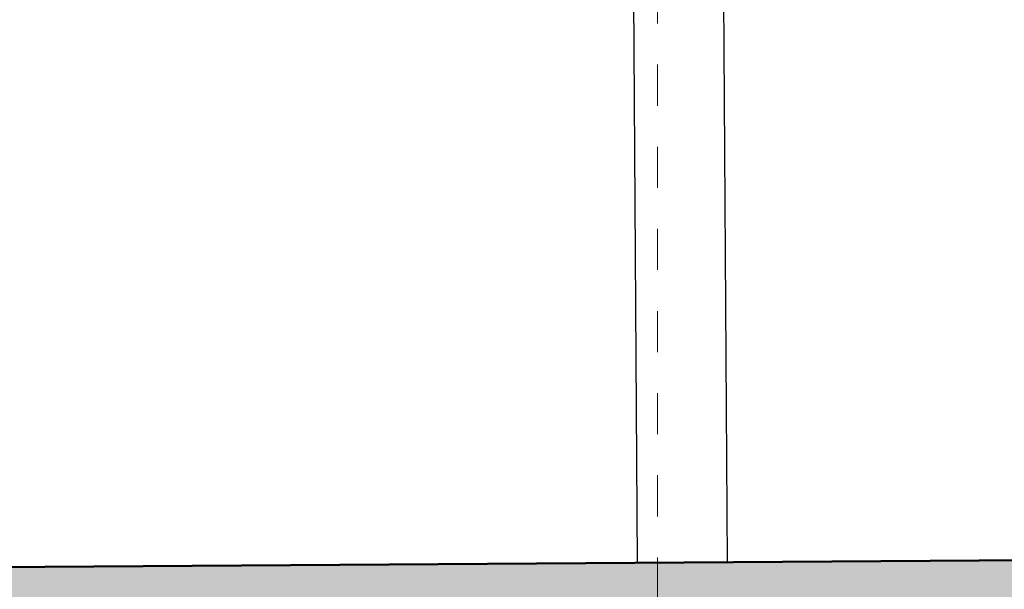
# Model space of a CAD drawing. Header units: metres. Extents: x -16.9 to 14.1, y -10.1 to 10.9.
# Tile 101 of 256: x -3.8 to -1.4, y -5.5 to -4.2. Entities that reach past the tile are written whole.
import ezdxf

# ---------------------------------------------------------------- set-up
doc = ezdxf.new("R2010")
doc.units = ezdxf.units.M
doc.linetypes.add('Ligne de quadrillage', pattern=[0.022225, 0.0127, -0.003175, 0.003175, -0.003175])
doc.linetypes.add('Tiret', pattern=[0.00635, 0.003175, -0.003175])
for name, color, linetype, lineweight in [('A-WALL', 113, 'Continuous', 25), ('A-WALL-HDLN', 110, 'Tiret', 25), ('A-WALL-PATT', 111, 'Continuous', 50), ('S-GRID', 1, 'Continuous', 9)]:
    doc.layers.add(name, color=color, linetype=linetype, lineweight=lineweight)

msp = doc.modelspace()

# ---------------------------------------------------------------- hatches: boundary and pattern name
at = {"layer": 'A-WALL-PATT', "lineweight": 18}
h = msp.add_hatch(dxfattribs=at)
h.set_pattern_fill('FP_1', color=256, style=0, pattern_type=2)
h.set_pattern_definition([(50, (0, 0), (0.546555, -0.047815), [0.05715, -0.62865]), (355, (0, 0), (-0.105728, 0.573166), [0.04572, -0.50292]), (100.451, (0.04555, -0.004), (0.440828, 0.52535), [0.04857, -0.53427]), (46.184, (0, 0.1524), (0.813237, -0.12613), [0.08572, -0.94297]), (96.636, (0.0678, 0.1419), (0.71221, 0.74229), [0.07286, -0.80141]), (351.184, (0, 0.1524), (0.71222, 0.742274), [0.06858, -0.75438]), (21, (0.0762, 0.1143), (0.454846, -0.306795), [0.05715, -0.62865]), (326, (0.0762, 0.1143), (0.185405, 0.55256), [0.04572, -0.50292]), (71.451, (0.1141, 0.08873), (0.64025, 0.245763), [0.04857, -0.53427]), (37.5, (0, 0), (0.009261, 0.253667), [0.02515, -0.47168, 0.02515, -0.48539, -0.50482]), (37.5, (0, 0), (0.009261, 0.253667), [-1.007, 0.02515, -0.47968]), (7.5, (0, 0), (0.200456, 0.300546), [0.02515, -0.26594, 0.02515, -0.46025, -0.1924]), (7.5, (0, 0), (0.200456, 0.300546), [-0.77648, 0.02515, -0.16726]), (327.5, (-0.16993, 0), (0.406768, -0.017188), [0.02515, -0.16535, 0.02515, -0.56921, -0.78867]), (327.5, (-0.16993, 0), (0.406768, -0.017188), [-0.78486, 0.02515, -0.76352]), (317.5, (-0.24613, 0), (0.444383, 0.07628), [0.02515, -0.2225, 0.02515, -0.36957, -0.56007]), (317.5, (-0.24613, 0), (0.444383, 0.07628), [-0.64237, 0.02515, -0.53492])])
h.paths.add_polyline_path([(-7.9059, -5.7416), (-6.8009, -5.7344), (-6.8023, -5.5144), (-7.9073, -5.5216), (-7.9064, -5.665)])
h.paths.add_polyline_path([(-5.2109, -5.7239), (0.307, -5.6877), (0.3055, -5.4678), (-5.2124, -5.5039), (-5.2113, -5.665)])
h.paths.add_polyline_path([(2.3869, -5.6741), (3.409, -5.6674), (3.4075, -5.4474), (2.3855, -5.4541)])
h.paths.add_polyline_path([(5.8389, -5.6515), (5.9889, -5.6505), (5.9875, -5.4305), (5.8375, -5.4315)])

# ---------------------------------------------------------------- linework, layer by layer
at = {"layer": 'A-WALL'}
for p, q in [((-2.3131, -3.3756), (-2.2993, -5.4848)), ((-2.0793, -5.4834), (-2.0931, -3.3755))]:
    msp.add_line(p, q, dxfattribs=at)
at = {"layer": 'A-WALL', "lineweight": 50}
msp.add_line((-3.9847, -5.4959), (0.3055, -5.4678), dxfattribs=at)
at = {"layer": 'A-WALL-HDLN'}
for p, q in [((0.5453, -5.4662), (-2.0793, -5.4841)), ((-2.2993, -5.4856), (-8.1273, -5.5254)), ((-2.2993, -5.4856), (-2.0794, -5.4841)), ((-2.2993, -5.4849), (-2.2993, -5.4856)), ((-2.0793, -5.4841), (-2.0793, -5.4834))]:
    msp.add_line(p, q, dxfattribs=at)
at = {"layer": 'S-GRID', "linetype": 'Ligne de quadrillage'}
msp.add_line((-2.2499, -9.5717), (-2.2499, 8.3345), dxfattribs=at)

doc.saveas('drawing.dxf')
